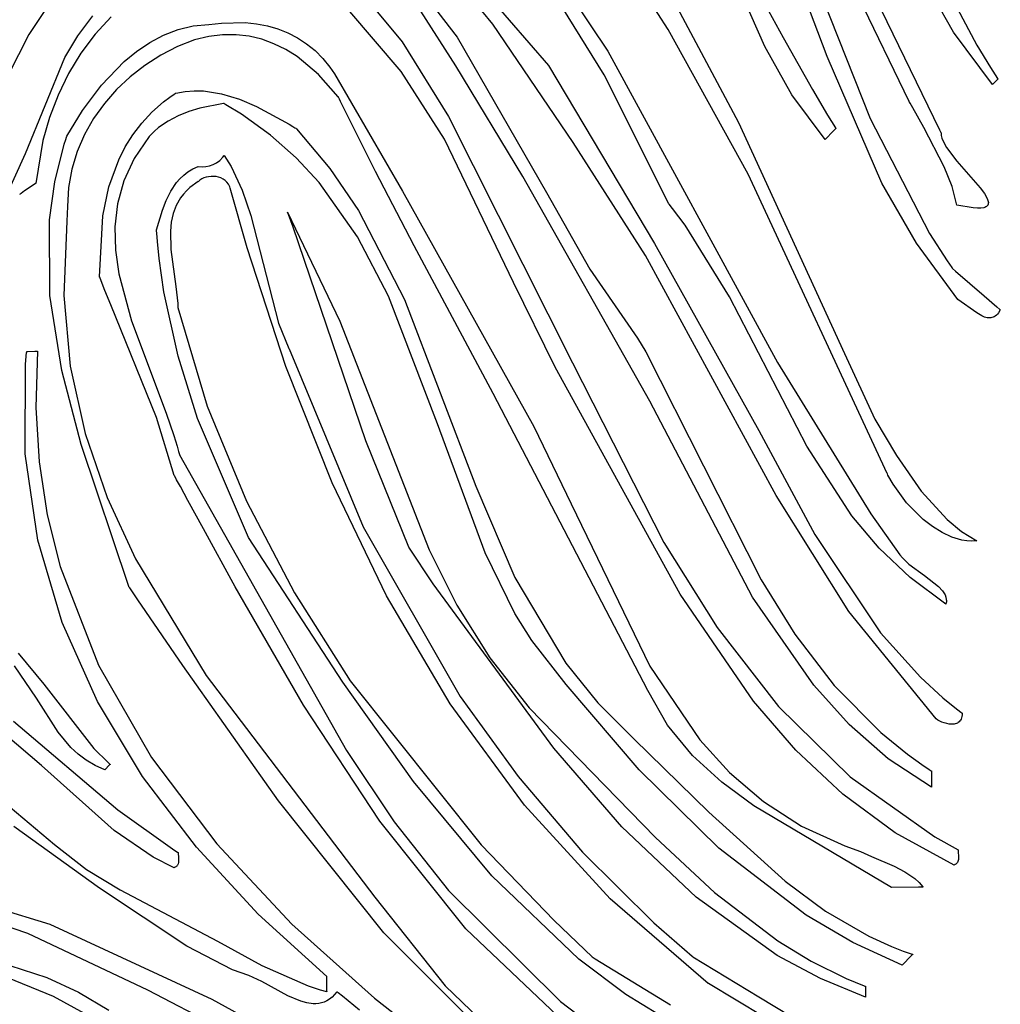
# Model space of a CAD drawing. Extents: x 21.3 to 51.6, y -34 to 34.1.
# Tile 40 of 117: x 29.4 to 31.4, y -16.2 to -14.3. Entities that reach past the tile are written whole.
import ezdxf

# ---------------------------------------------------------------- set-up
doc = ezdxf.new("R2010")
doc.units = 0

msp = doc.modelspace()

# ---------------------------------------------------------------- linework, layer by layer
at = {"layer": 'Layer 1', "color": 7, "linetype": 'CONTINUOUS'}
for p, q in [((30.737842, -13.891172), (30.969331, -14.313129)), ((30.952287, -13.993508), (31.143429, -14.475289)), ((30.739016, -14.296853), (30.557869, -14.016053)), ((30.418657, -14.040929), (30.618021, -14.340495)), ((30.387645, -14.286427), (30.203632, -14.059629)), ((31.057203, -14.350937), (30.960139, -14.091667)), ((31.221881, -14.441423), (31.064993, -14.116858)), ((30.610972, -14.38759), (30.448847, -14.126105)), ((30.932625, -14.330884), (30.842074, -14.12677)), ((31.112095, -14.14743), (31.282308, -14.497616)), ((31.260559, -14.145045), (31.357249, -14.328483)), ((30.210498, -14.175249), (30.316308, -14.312249)), ((30.348049, -14.194238), (30.49903, -14.368724)), ((31.310515, -14.302144), (31.246749, -14.18881)), ((29.509479, -14.229373), (29.458263, -14.306774)), ((30.203789, -14.381283), (30.097363, -14.256369)), ((30.150249, -14.254198), (30.205736, -14.321679)), ((30.756878, -14.252975), (30.880039, -14.482951)), ((29.556091, -14.309627), (29.586405, -14.26956)), ((29.623034, -14.271439), (29.591059, -14.306043)), ((30.313678, -14.370016), (30.243337, -14.260422)), ((29.728214, -14.307957), (29.757192, -14.296645)), ((29.757192, -14.296645), (29.787363, -14.289392)), ((29.787363, -14.289392), (29.818645, -14.286693)), ((29.818645, -14.286693), (29.844437, -14.284151)), ((29.844437, -14.284151), (29.891608, -14.283111)), ((29.891608, -14.283111), (29.914249, -14.285457)), ((29.914249, -14.285457), (29.936147, -14.289707)), ((29.936147, -14.289707), (29.957214, -14.295853)), ((29.957214, -14.295853), (29.977365, -14.30389)), ((30.548475, -14.523512), (30.387645, -14.286427)), ((30.89947, -14.586813), (30.739016, -14.296853)), ((29.458263, -14.306774), (29.375083, -14.469382)), ((29.53045, -14.353328), (29.556091, -14.309627)), ((29.591059, -14.306043), (29.562624, -14.344107)), ((29.700508, -14.322834), (29.728214, -14.307957)), ((29.789962, -14.317861), (29.75614, -14.331198)), ((29.818609, -14.310986), (29.789962, -14.317861)), ((29.846417, -14.307539), (29.818609, -14.310986)), ((29.873385, -14.307384), (29.846417, -14.307539)), ((29.899513, -14.310384), (29.873385, -14.307384)), ((29.924797, -14.316404), (29.899513, -14.310384)), ((29.949238, -14.325307), (29.924797, -14.316404)), ((29.977365, -14.30389), (29.996515, -14.313811)), ((29.996515, -14.313811), (30.014577, -14.32561)), ((30.316308, -14.312249), (30.49496, -14.623523)), ((30.969331, -14.313129), (31.027874, -14.417406)), ((31.388671, -14.407212), (31.310515, -14.302144)), ((29.674156, -14.340781), (29.700508, -14.322834)), ((29.75614, -14.331198), (29.722533, -14.348475)), ((29.972834, -14.336957), (29.949238, -14.325307)), ((29.995582, -14.351219), (29.972834, -14.336957)), ((30.014577, -14.32561), (30.031464, -14.339281)), ((30.205736, -14.321679), (30.299098, -14.471519)), ((30.986552, -14.427674), (30.932625, -14.330884)), ((31.357249, -14.328483), (31.384377, -14.372957)), ((29.451368, -14.545338), (29.53045, -14.353328)), ((29.562624, -14.344107), (29.537826, -14.385039)), ((29.649238, -14.361303), (29.674156, -14.340781)), ((29.722533, -14.348475), (29.69078, -14.368707)), ((30.038534, -14.387034), (29.995582, -14.351219)), ((30.031464, -14.339281), (30.047092, -14.354817)), ((30.047092, -14.354817), (30.061375, -14.372212)), ((30.618021, -14.340495), (30.958121, -14.963616)), ((31.167012, -14.6047), (31.057203, -14.350937)), ((29.604029, -14.408094), (29.649238, -14.361303)), ((29.69078, -14.368707), (29.661167, -14.391697)), ((30.061375, -14.372212), (30.070337, -14.385412)), ((30.447994, -14.591636), (30.313678, -14.370016)), ((30.49903, -14.368724), (30.711478, -14.725464)), ((31.384377, -14.372957), (31.398534, -14.394919)), ((29.537826, -14.385039), (29.51676, -14.428247)), ((29.661167, -14.391697), (29.633978, -14.417249)), ((30.078082, -14.431662), (30.038534, -14.387034)), ((30.070337, -14.385412), (30.206953, -14.620439)), ((30.29058, -14.516558), (30.203789, -14.381283)), ((30.740042, -14.646079), (30.610972, -14.38759)), ((31.399133, -14.396535), (31.397081, -14.398629)), ((31.398534, -14.394919), (31.398983, -14.395602)), ((31.398983, -14.395602), (31.399208, -14.395943)), ((31.399348, -14.396315), (31.399133, -14.396535)), ((31.399208, -14.395943), (31.39932, -14.396114)), ((31.39932, -14.396114), (31.399377, -14.396199)), ((31.399399, -14.396263), (31.399348, -14.396315)), ((31.399377, -14.396199), (31.399411, -14.396251)), ((29.565526, -14.459248), (29.604029, -14.408094)), ((31.397081, -14.398629), (31.388671, -14.407212)), ((29.51676, -14.428247), (29.499521, -14.473139)), ((29.633978, -14.417249), (29.609498, -14.445167)), ((29.727857, -14.442085), (29.740489, -14.432492)), ((29.740489, -14.432492), (29.747082, -14.42785)), ((29.747082, -14.42785), (29.750449, -14.425568)), ((29.750449, -14.425568), (29.75215, -14.424438)), ((29.75215, -14.424438), (29.752363, -14.424297)), ((29.752363, -14.424297), (29.75247, -14.424226)), ((29.75247, -14.424226), (29.752511, -14.42421)), ((29.752511, -14.42421), (29.771106, -14.420862)), ((29.771106, -14.420862), (29.789625, -14.419487)), ((29.789625, -14.419487), (29.808039, -14.419919)), ((29.808039, -14.419919), (29.844427, -14.42553)), ((29.844427, -14.42553), (29.880026, -14.436356)), ((29.880026, -14.436356), (29.914591, -14.451056)), ((30.078149, -14.431786), (30.078082, -14.431662)), ((30.078243, -14.431979), (30.078149, -14.431786)), ((30.078386, -14.432273), (30.078243, -14.431979)), ((30.078672, -14.432861), (30.078386, -14.432273)), ((30.079244, -14.434038), (30.078672, -14.432861)), ((30.080388, -14.43639), (30.079244, -14.434038)), ((30.08268, -14.441095), (30.080388, -14.43639)), ((31.053427, -14.517039), (30.986552, -14.427674)), ((31.027874, -14.417406), (31.058322, -14.468419)), ((29.609498, -14.445167), (29.588009, -14.475255)), ((29.704742, -14.462461), (29.727857, -14.442085)), ((29.80102, -14.454519), (29.778646, -14.46116)), ((29.848181, -14.444927), (29.80102, -14.454519)), ((29.848267, -14.444966), (29.848181, -14.444927)), ((29.848776, -14.445253), (29.848267, -14.444966)), ((29.852832, -14.447559), (29.848776, -14.445253)), ((29.88428, -14.46667), (29.852832, -14.447559)), ((29.914591, -14.451056), (29.979645, -14.486716)), ((30.087273, -14.4505), (30.08268, -14.441095)), ((30.096495, -14.469293), (30.087273, -14.4505)), ((31.221926, -14.441512), (31.221881, -14.441423)), ((31.221946, -14.441548), (31.221926, -14.441512)), ((31.222029, -14.441695), (31.221946, -14.441548)), ((31.22236, -14.442284), (31.222029, -14.441695)), ((31.223687, -14.444641), (31.22236, -14.442284)), ((31.229059, -14.454137), (31.223687, -14.444641)), ((31.251074, -14.492979), (31.229059, -14.454137)), ((29.499521, -14.473139), (29.486206, -14.519121)), ((29.534374, -14.510807), (29.565526, -14.459248)), ((29.588009, -14.475255), (29.569798, -14.507316)), ((29.684373, -14.484332), (29.704742, -14.462461)), ((29.757286, -14.469592), (29.737099, -14.480236)), ((29.778646, -14.46116), (29.757286, -14.469592)), ((29.942092, -14.508261), (29.88428, -14.46667)), ((30.115079, -14.506817), (30.096495, -14.469293)), ((30.299098, -14.471519), (30.547233, -14.964417)), ((31.058322, -14.468419), (31.073927, -14.493569)), ((31.143429, -14.475289), (31.262318, -14.705237)), ((29.666604, -14.507591), (29.684373, -14.484332)), ((29.718242, -14.493512), (29.709361, -14.501268)), ((29.737099, -14.480236), (29.718242, -14.493512)), ((29.979645, -14.486716), (29.987321, -14.491353)), ((29.987321, -14.491353), (29.991116, -14.493661)), ((29.991116, -14.493661), (29.993002, -14.494811)), ((29.993002, -14.494811), (29.993943, -14.495385)), ((29.993943, -14.495385), (29.99406, -14.495457)), ((29.99406, -14.495457), (29.994119, -14.495493)), ((29.994119, -14.495493), (29.994244, -14.495624)), ((29.994244, -14.495624), (30.061395, -14.575282)), ((30.880039, -14.482951), (31.091896, -14.945872)), ((31.074344, -14.495681), (31.07024, -14.499871)), ((31.073927, -14.493569), (31.074419, -14.494351)), ((31.074774, -14.495241), (31.074344, -14.495681)), ((31.074419, -14.494351), (31.074665, -14.494742)), ((31.074665, -14.494742), (31.074788, -14.494937)), ((31.074876, -14.495137), (31.074774, -14.495241)), ((31.074788, -14.494937), (31.074849, -14.495035)), ((31.074849, -14.495035), (31.07488, -14.495084)), ((31.292032, -14.572322), (31.251074, -14.492979)), ((29.532177, -14.517247), (29.533732, -14.512529)), ((29.533732, -14.512529), (29.534374, -14.510807)), ((29.569798, -14.507316), (29.555147, -14.541154)), ((29.651292, -14.532129), (29.666604, -14.507591)), ((29.699497, -14.511565), (29.669134, -14.55548)), ((29.709361, -14.501268), (29.699497, -14.511565)), ((29.993635, -14.55401), (29.942092, -14.508261)), ((30.152768, -14.58163), (30.115079, -14.506817)), ((31.07024, -14.499871), (31.053427, -14.517039)), ((31.282308, -14.497616), (31.285085, -14.502966)), ((31.285085, -14.502966), (31.285432, -14.503634)), ((31.285432, -14.503634), (31.285505, -14.503778)), ((31.285505, -14.503778), (31.285567, -14.506329)), ((31.285567, -14.506329), (31.285891, -14.508977)), ((31.285891, -14.508977), (31.287279, -14.514541)), ((31.287279, -14.514541), (31.289576, -14.520431)), ((29.486206, -14.519121), (29.472238, -14.60509)), ((29.51029, -14.602349), (29.529178, -14.526686)), ((29.529178, -14.526686), (29.532177, -14.517247)), ((29.63829, -14.557835), (29.651292, -14.532129)), ((30.429146, -14.803865), (30.29058, -14.516558)), ((30.693549, -14.749352), (30.548475, -14.523512)), ((31.289576, -14.520431), (31.296515, -14.533024)), ((31.296515, -14.533024), (31.317122, -14.56033)), ((29.409655, -14.63828), (29.451368, -14.545338)), ((29.555147, -14.541154), (29.544342, -14.576573)), ((29.840782, -14.559191), (29.846567, -14.552897)), ((29.846567, -14.552897), (29.849217, -14.549178)), ((29.849217, -14.549178), (29.849257, -14.549116)), ((29.849278, -14.549087), (29.863217, -14.571221)), ((30.039523, -14.603517), (29.993635, -14.55401)), ((29.618638, -14.612322), (29.63829, -14.557835)), ((29.669134, -14.55548), (29.648212, -14.600376)), ((29.786536, -14.576341), (29.797164, -14.571428)), ((29.797164, -14.571428), (29.797339, -14.571358)), ((29.797339, -14.571358), (29.797382, -14.571341)), ((29.797421, -14.571326), (29.805212, -14.571746)), ((29.805212, -14.571746), (29.812901, -14.571351)), ((29.812901, -14.571351), (29.820396, -14.57002)), ((29.820396, -14.57002), (29.827603, -14.567631)), ((29.827603, -14.567631), (29.83443, -14.564062)), ((29.83443, -14.564062), (29.840782, -14.559191)), ((29.863217, -14.571221), (29.885756, -14.618783)), ((31.307525, -14.611315), (31.292032, -14.572322)), ((31.317122, -14.56033), (31.364013, -14.614339)), ((29.544342, -14.576573), (29.537666, -14.613376)), ((29.760809, -14.595775), (29.768441, -14.58859)), ((29.768441, -14.58859), (29.776989, -14.582087)), ((29.776989, -14.582087), (29.786536, -14.576341)), ((29.809042, -14.594364), (29.804849, -14.596364)), ((29.813562, -14.592823), (29.809042, -14.594364)), ((29.818325, -14.59176), (29.813562, -14.592823)), ((29.823246, -14.591196), (29.818325, -14.59176)), ((29.828241, -14.59115), (29.823246, -14.591196)), ((29.833226, -14.591642), (29.828241, -14.59115)), ((29.838117, -14.592693), (29.833226, -14.591642)), ((29.842829, -14.594323), (29.838117, -14.592693)), ((29.847278, -14.596552), (29.842829, -14.594323)), ((30.061395, -14.575282), (30.118703, -14.659345)), ((30.229866, -14.730482), (30.152768, -14.58163)), ((30.701944, -15.041116), (30.447994, -14.591636)), ((31.177545, -15.186281), (30.89947, -14.586813)), ((29.466636, -14.608909), (29.449757, -14.620416)), ((29.471642, -14.605496), (29.466636, -14.608909)), ((29.472125, -14.605167), (29.471642, -14.605496)), ((29.472225, -14.605098), (29.472125, -14.605167)), ((29.499833, -14.67817), (29.51029, -14.602349)), ((29.537666, -14.613376), (29.535404, -14.651369)), ((29.606489, -14.670181), (29.618638, -14.612322)), ((29.648212, -14.600376), (29.635708, -14.646083)), ((29.742603, -14.620658), (29.754013, -14.603565)), ((29.754013, -14.603565), (29.760809, -14.595775)), ((29.781037, -14.61355), (29.774001, -14.620048)), ((29.797727, -14.601708), (29.781037, -14.61355)), ((29.801066, -14.598801), (29.79778, -14.601657)), ((29.804849, -14.596364), (29.801066, -14.598801)), ((29.851379, -14.599399), (29.847278, -14.596552)), ((29.855049, -14.602886), (29.851379, -14.599399)), ((29.858203, -14.607031), (29.855049, -14.602886)), ((29.860757, -14.611856), (29.858203, -14.607031)), ((29.861507, -14.614591), (29.860757, -14.611856)), ((30.116786, -14.712203), (30.039523, -14.603517)), ((31.236005, -14.724731), (31.167012, -14.6047)), ((31.317395, -14.64885), (31.307525, -14.611315)), ((31.364013, -14.614339), (31.372292, -14.62552)), ((29.439957, -14.627097), (29.439923, -14.62712)), ((29.440096, -14.627002), (29.439957, -14.627097)), ((29.440653, -14.626622), (29.440096, -14.627002)), ((29.442742, -14.625198), (29.440653, -14.626622)), ((29.449757, -14.620416), (29.442742, -14.625198)), ((29.733558, -14.639261), (29.742603, -14.620658)), ((29.76234, -14.63408), (29.753615, -14.649343)), ((29.767783, -14.626899), (29.76234, -14.63408)), ((29.774001, -14.620048), (29.767783, -14.626899)), ((29.895505, -14.734214), (29.861507, -14.614591)), ((29.885756, -14.618783), (29.902879, -14.669772)), ((30.206953, -14.620439), (30.469571, -15.09197)), ((30.49496, -14.623523), (30.582129, -14.776919)), ((31.372292, -14.62552), (31.377933, -14.635335)), ((29.535404, -14.651369), (29.534329, -14.680738)), ((29.635708, -14.646083), (29.6306, -14.692428)), ((29.726228, -14.658766), (29.733558, -14.639261)), ((29.753615, -14.649343), (29.747495, -14.66565)), ((30.740101, -14.64619), (30.740042, -14.646079)), ((30.74017, -14.646274), (30.740101, -14.64619)), ((30.740275, -14.646403), (30.74017, -14.646274)), ((30.740695, -14.646919), (30.740275, -14.646403)), ((30.74736, -14.655211), (30.740695, -14.646919)), ((31.349711, -14.654398), (31.317395, -14.64885)), ((31.373156, -14.653245), (31.370895, -14.653919)), ((31.375085, -14.652413), (31.373156, -14.653245)), ((31.37669, -14.651428), (31.375085, -14.652413)), ((31.377375, -14.650879), (31.37669, -14.651428)), ((31.377984, -14.650295), (31.377375, -14.650879)), ((31.377933, -14.635335), (31.379547, -14.639637)), ((31.378517, -14.649674), (31.377984, -14.650295)), ((31.378977, -14.649018), (31.378517, -14.649674)), ((31.379364, -14.648327), (31.378977, -14.649018)), ((31.37968, -14.647602), (31.379364, -14.648327)), ((31.379547, -14.639637), (31.380014, -14.64162)), ((31.379926, -14.646844), (31.37968, -14.647602)), ((31.380215, -14.645228), (31.379926, -14.646844)), ((31.380014, -14.64162), (31.38024, -14.643486)), ((31.38024, -14.643486), (31.380215, -14.645228)), ((29.60006, -14.792536), (29.606489, -14.670181)), ((29.714104, -14.698054), (29.726228, -14.658766)), ((29.747495, -14.66565), (29.743647, -14.682818)), ((29.902879, -14.669772), (29.958145, -14.884856)), ((29.976373, -14.662903), (29.976336, -14.662806)), ((29.97634, -14.662807), (30.081324, -14.881434)), ((29.976449, -14.663097), (29.976373, -14.662903)), ((29.977053, -14.66465), (29.976449, -14.663097)), ((29.978258, -14.667759), (29.977053, -14.66465)), ((29.987797, -14.692826), (29.978258, -14.667759)), ((30.118703, -14.659345), (30.210762, -14.837484)), ((30.772962, -14.689013), (30.74736, -14.655211)), ((31.358295, -14.654949), (31.349711, -14.654398)), ((31.365327, -14.654777), (31.358295, -14.654949)), ((31.370895, -14.653919), (31.365327, -14.654777)), ((29.500566, -14.8297), (29.499833, -14.67817)), ((29.534329, -14.680738), (29.528244, -14.830049)), ((29.6306, -14.692428), (29.631862, -14.73924)), ((29.743647, -14.682818), (29.74174, -14.700661)), ((30.133302, -15.121028), (29.987797, -14.692826)), ((30.861931, -14.83219), (30.772962, -14.689013)), ((29.714102, -14.698097), (29.714104, -14.698054)), ((29.714111, -14.698231), (29.714102, -14.698097)), ((29.714259, -14.700378), (29.714111, -14.698231)), ((29.714567, -14.704666), (29.714259, -14.700378)), ((29.715943, -14.721756), (29.714567, -14.704666)), ((29.74174, -14.700661), (29.742418, -14.737636)), ((30.178791, -14.831115), (30.116786, -14.712203)), ((31.262318, -14.705237), (31.297729, -14.760114)), ((29.719373, -14.755636), (29.715943, -14.721756)), ((30.388114, -15.026364), (30.229866, -14.730482)), ((30.711478, -14.725464), (30.920574, -15.100368)), ((31.319356, -14.837641), (31.236005, -14.724731)), ((29.631862, -14.73924), (29.638473, -14.786348)), ((29.742418, -14.737636), (29.752444, -14.811566)), ((29.973201, -14.97194), (29.895505, -14.734214)), ((30.954964, -15.230409), (30.693549, -14.749352)), ((29.728837, -14.822253), (29.719373, -14.755636)), ((31.297729, -14.760114), (31.30702, -14.773633)), ((29.638473, -14.786348), (29.663647, -14.880762)), ((30.582129, -14.776919), (30.677414, -14.914902)), ((31.30702, -14.773633), (31.307607, -14.774475)), ((31.307607, -14.774475), (31.307754, -14.774686)), ((31.307754, -14.774686), (31.307827, -14.774791)), ((31.307827, -14.774791), (31.307852, -14.774826)), ((31.307866, -14.774838), (31.307978, -14.774936)), ((31.307978, -14.774936), (31.30853, -14.775415)), ((31.30853, -14.775415), (31.31461, -14.780692)), ((31.31461, -14.780692), (31.372009, -14.830514)), ((29.60007, -14.792595), (29.60006, -14.792536)), ((29.600113, -14.792707), (29.60007, -14.792595)), ((29.600199, -14.792932), (29.600113, -14.792707)), ((29.60089, -14.794733), (29.600199, -14.792932)), ((29.602276, -14.798331), (29.60089, -14.794733)), ((29.605065, -14.805515), (29.602276, -14.798331)), ((29.610709, -14.819836), (29.605065, -14.805515)), ((29.752444, -14.811566), (29.756479, -14.845567)), ((30.512791, -14.973049), (30.429146, -14.803865)), ((29.524091, -14.980091), (29.500566, -14.8297)), ((29.528244, -14.830049), (29.541112, -14.971454)), ((29.622216, -14.848316), (29.610709, -14.819836)), ((29.75722, -14.951358), (29.728837, -14.822253)), ((30.276653, -15.086809), (30.178791, -14.831115)), ((31.372009, -14.830514), (31.397421, -14.852571)), ((29.713907, -15.073916), (29.622216, -14.848316)), ((29.756479, -14.845567), (29.756936, -14.853508)), ((30.210762, -14.837484), (30.353428, -15.211419)), ((31.016344, -15.131239), (30.861931, -14.83219)), ((31.356897, -14.864755), (31.319356, -14.837641)), ((29.756936, -14.853508), (29.756945, -14.853752)), ((29.756945, -14.853752), (29.75695, -14.853874)), ((29.75695, -14.853874), (29.756991, -14.854049)), ((29.756991, -14.854049), (29.815613, -15.05134)), ((31.367403, -14.870777), (31.356897, -14.864755)), ((31.372587, -14.872902), (31.367403, -14.870777)), ((31.396368, -14.869198), (31.394226, -14.870925)), ((31.398442, -14.867106), (31.396368, -14.869198)), ((31.397421, -14.852571), (31.403521, -14.857866)), ((31.400443, -14.864633), (31.398442, -14.867106)), ((31.404205, -14.858474), (31.400443, -14.864633)), ((31.403521, -14.857866), (31.404079, -14.85835)), ((31.404079, -14.85835), (31.404194, -14.85845)), ((29.663647, -14.880762), (29.733151, -15.065584)), ((29.958145, -14.884856), (29.978885, -14.935619)), ((30.081324, -14.881434), (30.259904, -15.339363)), ((31.377677, -14.874254), (31.372587, -14.872902)), ((31.380175, -14.874597), (31.377677, -14.874254)), ((31.382636, -14.874696), (31.380175, -14.874597)), ((31.385056, -14.874534), (31.382636, -14.874696)), ((31.387429, -14.874093), (31.385056, -14.874534)), ((31.389751, -14.873355), (31.387429, -14.874093)), ((31.392019, -14.872305), (31.389751, -14.873355)), ((31.394226, -14.870925), (31.392019, -14.872305)), ((30.677414, -14.914902), (30.694241, -14.942878)), ((29.451805, -14.966995), (29.453803, -14.944034)), ((29.453803, -14.944034), (29.453942, -14.942596)), ((29.453942, -14.942596), (29.454012, -14.941876)), ((29.454012, -14.941876), (29.45403, -14.941696)), ((29.454079, -14.941664), (29.45424, -14.941663)), ((29.45424, -14.941663), (29.455898, -14.941645)), ((29.455898, -14.941645), (29.470261, -14.941497)), ((29.470261, -14.941497), (29.475317, -14.941445)), ((29.475725, -14.941549), (29.471953, -15.053762)), ((29.475317, -14.941445), (29.475706, -14.941441)), ((29.475734, -14.94144), (29.475725, -14.941549)), ((29.978885, -14.935619), (29.979401, -14.936865)), ((29.979401, -14.936865), (30.127804, -15.293354)), ((30.694241, -14.942878), (30.925365, -15.399124)), ((31.091896, -14.945872), (31.153141, -15.077312)), ((29.451116, -15.146807), (29.451805, -14.966995)), ((29.796401, -15.075792), (29.75722, -14.951358)), ((30.547233, -14.964417), (30.730147, -15.3243)), ((30.958121, -14.963616), (31.145101, -15.267334)), ((29.563123, -15.128159), (29.524091, -14.980091)), ((29.541112, -14.971454), (29.570761, -15.105841)), ((30.065546, -15.205288), (29.973201, -14.97194)), ((30.762852, -15.427721), (30.512791, -14.973049)), ((30.698127, -15.621043), (30.388114, -15.026364)), ((30.907956, -15.43367), (30.701944, -15.041116)), ((29.471953, -15.053762), (29.478641, -15.162998)), ((29.733151, -15.065584), (29.748548, -15.109954)), ((29.815613, -15.05134), (29.894026, -15.241856)), ((29.74959, -15.190317), (29.713907, -15.073916)), ((29.898466, -15.314669), (29.796401, -15.075792)), ((30.372369, -15.344974), (30.276653, -15.086809)), ((31.153141, -15.077312), (31.1962, -15.14996)), ((29.570761, -15.105841), (29.615016, -15.234099)), ((30.469571, -15.09197), (30.544624, -15.2469)), ((30.920574, -15.100368), (31.032359, -15.308444)), ((29.748548, -15.109954), (29.755247, -15.131745)), ((30.219448, -15.33359), (30.133302, -15.121028)), ((29.476187, -15.31956), (29.451116, -15.146807)), ((29.658567, -15.412589), (29.563123, -15.128159)), ((29.755247, -15.131745), (29.758291, -15.142533)), ((29.758291, -15.142533), (29.759729, -15.147899)), ((31.107012, -15.271377), (31.016344, -15.131239)), ((29.478641, -15.162998), (29.495175, -15.269243)), ((29.759729, -15.147899), (29.759905, -15.148569)), ((29.759905, -15.148569), (29.759992, -15.148903)), ((29.759992, -15.148903), (29.760014, -15.148987)), ((29.760014, -15.148987), (29.76009, -15.14912)), ((29.76009, -15.14912), (30.094655, -15.740811)), ((31.1962, -15.14996), (31.245642, -15.221458)), ((31.177582, -15.186366), (31.177545, -15.186281)), ((29.749664, -15.190467), (29.74959, -15.190317)), ((29.7499, -15.190898), (29.749664, -15.190467)), ((29.750372, -15.191761), (29.7499, -15.190898)), ((29.754154, -15.198678), (29.750372, -15.191761)), ((29.76174, -15.212569), (29.754154, -15.198678)), ((30.174599, -15.431443), (30.065546, -15.205288)), ((31.177667, -15.186544), (31.177599, -15.186401)), ((31.177942, -15.187113), (31.177667, -15.186544)), ((31.179067, -15.189399), (31.177942, -15.187113)), ((31.189409, -15.207933), (31.179067, -15.189399)), ((29.777008, -15.24057), (29.76174, -15.212569)), ((30.353428, -15.211419), (30.431908, -15.394417)), ((31.216391, -15.244824), (31.189409, -15.207933)), ((31.245642, -15.221458), (31.297597, -15.278663)), ((29.615016, -15.234099), (29.671702, -15.357117)), ((29.807957, -15.297367), (29.777008, -15.24057)), ((29.894026, -15.241856), (29.990169, -15.425281)), ((31.100918, -15.462473), (30.954964, -15.230409)), ((31.249875, -15.278278), (31.216391, -15.244824)), ((30.544624, -15.2469), (30.701977, -15.572164)), ((29.495175, -15.269243), (29.520938, -15.372488)), ((31.161229, -15.335658), (31.107012, -15.271377)), ((31.145101, -15.267334), (31.202926, -15.349027)), ((31.268345, -15.292517), (31.249875, -15.278278)), ((31.297597, -15.278663), (31.326282, -15.30218)), ((29.871727, -15.413457), (29.807957, -15.297367)), ((30.127804, -15.293354), (30.322247, -15.63318)), ((31.287589, -15.304457), (31.268345, -15.292517)), ((31.307322, -15.313619), (31.287589, -15.304457)), ((31.326282, -15.30218), (31.356934, -15.321216)), ((29.525012, -15.48501), (29.476187, -15.31956)), ((30.086995, -15.604373), (29.898466, -15.314669)), ((30.730147, -15.3243), (30.836756, -15.494673)), ((31.032359, -15.308444), (31.163953, -15.505354)), ((31.327261, -15.319521), (31.307322, -15.313619)), ((31.337219, -15.321101), (31.327261, -15.319521)), ((31.347122, -15.321686), (31.337219, -15.321101)), ((31.356934, -15.321216), (31.347122, -15.321686)), ((30.268317, -15.40738), (30.219448, -15.33359)), ((30.259904, -15.339363), (30.315458, -15.449733)), ((31.22347, -15.39477), (31.161229, -15.335658)), ((29.671702, -15.357117), (29.813675, -15.590986)), ((30.431691, -15.466976), (30.372369, -15.344974)), ((31.202926, -15.349027), (31.208238, -15.355546)), ((31.208238, -15.355546), (31.221272, -15.367901)), ((29.520938, -15.372488), (29.597685, -15.569927)), ((31.221272, -15.367901), (31.252229, -15.390776)), ((30.431908, -15.394417), (30.533736, -15.566238)), ((30.925365, -15.399124), (30.992642, -15.508233)), ((31.295312, -15.447728), (31.22347, -15.39477)), ((31.252229, -15.390776), (31.280668, -15.41291)), ((29.658678, -15.412784), (29.658567, -15.412589)), ((29.658849, -15.413033), (29.658678, -15.412784)), ((29.660221, -15.415029), (29.658849, -15.413033)), ((29.665713, -15.423026), (29.660221, -15.415029)), ((29.676733, -15.439098), (29.665713, -15.423026)), ((30.008548, -15.650182), (29.871727, -15.413457)), ((30.509923, -15.73647), (30.268317, -15.40738)), ((31.280668, -15.41291), (31.28822, -15.421118)), ((31.28822, -15.421118), (31.291183, -15.425315)), ((29.766723, -15.570738), (29.676733, -15.439098)), ((29.990169, -15.425281), (30.10198, -15.601298)), ((30.30242, -15.647588), (30.174599, -15.431443)), ((30.91007, -15.642638), (30.762852, -15.427721)), ((31.030461, -15.610586), (30.907956, -15.43367)), ((31.291183, -15.425315), (31.293519, -15.429592)), ((31.293519, -15.429592), (31.295164, -15.43396)), ((31.295164, -15.43396), (31.296054, -15.43843)), ((31.296054, -15.43843), (31.296195, -15.440708)), ((31.296195, -15.440708), (31.296124, -15.443015)), ((30.315458, -15.449733), (30.381358, -15.555572)), ((31.276005, -15.677976), (31.100918, -15.462473)), ((31.295833, -15.445355), (31.295312, -15.447728)), ((31.296124, -15.443015), (31.295833, -15.445355)), ((30.465677, -15.521054), (30.431691, -15.466976)), ((29.595582, -15.642912), (29.525012, -15.48501)), ((30.836756, -15.494673), (30.959655, -15.652706)), ((30.534484, -15.608636), (30.465677, -15.521054)), ((30.992642, -15.508233), (31.071161, -15.611033)), ((31.163953, -15.505354), (31.24422, -15.594273)), ((29.436575, -15.546453), (29.488339, -15.608187)), ((30.381358, -15.555572), (30.460595, -15.655437)), ((29.473468, -15.636548), (29.429667, -15.571874)), ((29.597685, -15.569927), (29.703952, -15.75522)), ((29.958312, -15.842014), (29.766723, -15.570738)), ((30.533736, -15.566238), (30.59776, -15.645958)), ((30.701977, -15.572164), (30.802396, -15.719642)), ((29.813675, -15.590986), (30.151139, -16.034947)), ((31.24422, -15.594273), (31.289203, -15.635412)), ((29.488339, -15.608187), (29.588659, -15.737184)), ((30.228772, -15.803162), (30.086995, -15.604373)), ((30.10198, -15.601298), (30.364361, -15.929845)), ((30.68074, -15.779681), (30.534484, -15.608636)), ((31.10143, -15.689002), (31.030461, -15.610586)), ((31.071161, -15.611033), (31.164645, -15.705357)), ((29.516814, -15.704317), (29.473468, -15.636548)), ((30.322247, -15.63318), (30.438155, -15.793219)), ((30.737537, -15.690577), (30.698127, -15.621043)), ((31.289203, -15.635412), (31.313061, -15.655035)), ((29.685889, -15.79302), (29.595582, -15.642912)), ((30.161153, -15.882606), (30.008548, -15.650182)), ((30.451069, -15.850905), (30.30242, -15.647588)), ((30.460595, -15.655437), (30.713672, -15.915239)), ((30.59776, -15.645958), (30.670679, -15.718643)), ((30.994714, -15.740249), (30.91007, -15.642638)), ((30.959655, -15.652706), (31.103483, -15.793932)), ((31.313061, -15.655035), (31.325351, -15.664595)), ((31.279119, -15.680204), (31.276005, -15.677976)), ((31.325872, -15.67806), (31.324722, -15.680188)), ((31.325351, -15.664595), (31.326905, -15.665778)), ((31.32679, -15.675647), (31.325872, -15.67806)), ((31.327458, -15.672939), (31.32679, -15.675647)), ((31.326905, -15.665778), (31.327683, -15.666369)), ((31.327857, -15.669922), (31.327458, -15.672939)), ((31.327683, -15.666369), (31.327878, -15.666516)), ((31.32797, -15.666587), (31.327857, -15.669922)), ((31.327878, -15.666516), (31.32797, -15.666587)), ((29.427216, -15.682199), (29.63649, -15.860007)), ((30.787611, -15.751175), (30.737537, -15.690577)), ((31.179844, -15.757781), (31.10143, -15.689002)), ((31.282862, -15.682337), (31.279119, -15.680204)), ((31.287212, -15.684333), (31.282862, -15.682337)), ((31.291937, -15.686042), (31.287212, -15.684333)), ((31.296893, -15.68737), (31.291937, -15.686042)), ((31.301935, -15.688222), (31.296893, -15.68737)), ((31.306917, -15.688504), (31.301935, -15.688222)), ((31.311696, -15.688122), (31.306917, -15.688504)), ((31.313963, -15.687652), (31.311696, -15.688122)), ((31.316126, -15.686981), (31.313963, -15.687652)), ((31.318164, -15.686096), (31.316126, -15.686981)), ((31.320061, -15.684986), (31.318164, -15.686096)), ((31.321799, -15.683639), (31.320061, -15.684986)), ((31.323359, -15.682044), (31.321799, -15.683639)), ((31.324722, -15.680188), (31.323359, -15.682044)), ((29.483457, -15.771281), (29.410884, -15.709253)), ((29.542508, -15.734813), (29.516814, -15.704317)), ((30.670679, -15.718643), (30.820584, -15.864347)), ((31.164645, -15.705357), (31.218162, -15.748665)), ((29.557093, -15.748417), (29.542508, -15.734813)), ((29.588659, -15.737184), (29.616961, -15.765331)), ((30.646406, -15.893749), (30.509923, -15.73647)), ((30.802396, -15.719642), (30.862078, -15.785016)), ((29.573116, -15.760622), (29.557093, -15.748417)), ((29.703952, -15.75522), (29.834811, -15.928274)), ((30.094655, -15.740811), (30.190125, -15.884068)), ((30.846104, -15.804412), (30.787611, -15.751175)), ((31.088805, -15.828729), (30.994714, -15.740249)), ((31.26643, -15.814718), (31.179844, -15.757781)), ((31.218162, -15.748665), (31.246818, -15.769237)), ((29.629285, -15.901104), (29.483457, -15.771281)), ((29.590788, -15.7712), (29.573116, -15.760622)), ((29.610316, -15.779925), (29.590788, -15.7712)), ((29.620134, -15.769906), (29.610316, -15.779925)), ((29.616961, -15.765331), (29.62067, -15.768626)), ((29.620954, -15.769069), (29.620134, -15.769906)), ((29.62067, -15.768626), (29.620903, -15.76883)), ((29.620903, -15.76883), (29.62102, -15.768932)), ((29.621034, -15.768987), (29.620954, -15.769069)), ((31.246818, -15.769237), (31.261646, -15.779238)), ((29.793927, -15.93509), (29.685889, -15.79302)), ((30.438155, -15.793219), (30.567279, -15.944744)), ((30.840248, -15.937035), (30.68074, -15.779681)), ((30.862078, -15.785016), (30.929611, -15.843069)), ((31.103483, -15.793932), (31.272883, -15.913879)), ((31.261646, -15.779238), (31.265406, -15.781707)), ((31.265406, -15.781707), (31.265878, -15.782015)), ((31.265878, -15.782015), (31.266114, -15.782169)), ((31.266114, -15.782169), (31.266234, -15.782247)), ((31.266234, -15.782253), (31.266234, -15.782298)), ((31.266234, -15.782298), (31.266237, -15.782518)), ((31.266237, -15.782518), (31.266262, -15.784932)), ((31.266262, -15.784932), (31.266488, -15.806419)), ((30.385923, -15.992382), (30.228772, -15.803162)), ((30.910768, -15.851863), (30.846104, -15.804412)), ((31.266576, -15.814799), (31.26643, -15.814718)), ((31.266488, -15.806419), (31.266569, -15.814115)), ((31.266569, -15.814115), (31.266576, -15.81474)), ((31.266576, -15.81474), (31.266576, -15.81479)), ((29.383576, -15.823748), (29.509552, -15.929172)), ((31.193911, -15.90615), (31.088805, -15.828729)), ((30.169349, -16.106108), (29.958312, -15.842014)), ((30.622604, -16.038579), (30.451069, -15.850905)), ((31.186186, -16.015295), (30.910768, -15.851863)), ((30.929611, -15.843069), (31.006151, -15.892494)), ((29.63649, -15.860007), (29.745908, -15.937861)), ((30.820584, -15.864347), (30.973214, -16.002802)), ((29.599859, -16.016969), (29.428016, -15.893571)), ((30.333632, -16.098292), (30.161153, -15.882606)), ((30.190125, -15.884068), (30.298806, -16.021841)), ((30.795082, -16.034906), (30.646406, -15.893749)), ((31.006151, -15.892494), (31.092849, -15.931982)), ((29.707532, -15.95491), (29.629285, -15.901104)), ((30.713672, -15.915239), (30.831954, -16.025624)), ((31.3116, -15.970586), (31.193911, -15.90615)), ((31.272883, -15.913879), (31.319772, -15.940017)), ((29.509552, -15.929172), (29.573546, -15.979207)), ((29.917686, -16.068876), (29.793927, -15.93509)), ((29.834811, -15.928274), (29.985331, -16.088995)), ((30.364361, -15.929845), (30.510808, -16.081741)), ((31.092849, -15.931982), (31.124385, -15.943223)), ((29.74908, -15.975976), (29.707532, -15.95491)), ((29.745908, -15.937861), (29.752871, -15.942487)), ((29.752871, -15.942487), (29.756358, -15.944789)), ((29.756358, -15.944789), (29.757231, -15.945364)), ((29.757231, -15.945364), (29.75734, -15.945436)), ((29.75734, -15.945436), (29.757394, -15.945472)), ((29.757442, -15.945504), (29.758198, -15.957027)), ((30.567279, -15.944744), (30.710186, -16.086303)), ((31.015089, -16.070864), (30.840248, -15.937035)), ((31.124385, -15.943223), (31.145961, -15.953726)), ((31.145961, -15.953726), (31.191539, -15.97307)), ((31.319772, -15.940017), (31.319962, -15.940121)), ((31.319962, -15.940121), (31.320711, -15.957457)), ((29.751163, -15.975094), (29.74908, -15.975976)), ((29.752437, -15.97435), (29.751163, -15.975094)), ((29.753558, -15.973513), (29.752437, -15.97435)), ((29.754533, -15.97259), (29.753558, -15.973513)), ((29.755373, -15.971587), (29.754533, -15.97259)), ((29.756085, -15.97051), (29.755373, -15.971587)), ((29.756679, -15.969365), (29.756085, -15.97051)), ((29.757164, -15.968159), (29.756679, -15.969365)), ((29.757843, -15.965586), (29.757164, -15.968159)), ((29.758193, -15.96284), (29.757843, -15.965586)), ((29.758198, -15.957027), (29.758193, -15.96284)), ((31.191539, -15.97307), (31.213273, -15.98411)), ((31.313867, -15.969608), (31.3116, -15.970586)), ((31.314852, -15.969029), (31.313867, -15.969608)), ((31.315744, -15.968394), (31.314852, -15.969029)), ((31.316547, -15.967706), (31.315744, -15.968394)), ((31.317266, -15.966968), (31.316547, -15.967706)), ((31.318465, -15.965353), (31.317266, -15.966968)), ((31.319375, -15.963571), (31.318465, -15.965353)), ((31.320031, -15.961645), (31.319375, -15.963571)), ((31.320465, -15.9596), (31.320031, -15.961645)), ((31.320711, -15.957457), (31.320465, -15.9596)), ((29.573546, -15.979207), (29.641004, -16.020373)), ((30.559971, -16.158995), (30.385923, -15.992382)), ((31.213273, -15.98411), (31.232791, -15.997529)), ((30.973214, -16.002802), (31.054319, -16.062751)), ((31.240297, -16.014733), (31.186186, -16.015295)), ((31.232791, -15.997529), (31.241366, -16.005475)), ((31.248198, -16.014651), (31.240297, -16.014733)), ((31.241366, -16.005475), (31.248961, -16.014427)), ((31.248946, -16.014643), (31.248198, -16.014651)), ((31.2491, -16.014641), (31.248946, -16.014643)), ((31.248961, -16.014427), (31.249071, -16.014576)), ((31.249071, -16.014576), (31.249099, -16.014613)), ((29.774514, -16.133271), (29.599859, -16.016969)), ((29.641004, -16.020373), (29.835848, -16.123186)), ((30.298806, -16.021841), (30.523298, -16.244134)), ((30.831954, -16.025624), (30.958251, -16.122319)), ((29.333702, -16.038476), (29.500538, -16.089086)), ((30.151139, -16.034947), (30.29208, -16.212223)), ((30.819085, -16.207792), (30.622604, -16.038579)), ((30.957251, -16.151485), (30.795082, -16.034906)), ((29.456385, -16.107873), (29.332089, -16.065485)), ((30.05516, -16.194134), (29.917686, -16.068876)), ((31.108908, -16.125882), (31.015089, -16.070864)), ((31.054319, -16.062751), (31.140626, -16.113014)), ((29.500538, -16.089086), (29.824638, -16.239169)), ((29.985331, -16.088995), (30.150583, -16.237289)), ((30.510808, -16.081741), (30.586944, -16.154456)), ((30.710186, -16.086303), (30.786986, -16.152893)), ((29.696422, -16.221044), (29.456385, -16.107873)), ((30.404592, -16.34161), (30.169349, -16.106108)), ((30.530079, -16.284808), (30.333632, -16.098292)), ((31.140626, -16.113014), (31.186202, -16.133694)), ((29.835848, -16.123186), (29.925181, -16.172091)), ((30.958251, -16.122319), (31.02529, -16.163182)), ((31.20734, -16.17133), (31.108908, -16.125882)), ((29.866496, -16.18051), (29.774514, -16.133271)), ((31.043803, -16.197914), (30.957251, -16.151485)), ((31.186202, -16.133694), (31.209678, -16.142777)), ((31.226459, -16.151812), (31.20734, -16.17133)), ((31.209678, -16.142777), (31.221598, -16.146986)), ((31.221598, -16.146986), (31.227605, -16.149006)), ((31.228574, -16.149652), (31.226459, -16.151812)), ((31.227605, -16.149006), (31.228358, -16.149254)), ((31.228358, -16.149254), (31.228735, -16.149378)), ((31.228771, -16.149451), (31.228574, -16.149652)), ((31.228735, -16.149378), (31.228816, -16.149405)), ((31.228811, -16.14941), (31.228771, -16.149451)), ((29.360928, -16.153094), (29.494472, -16.195678)), ((29.925181, -16.172091), (30.018016, -16.212511)), ((30.653808, -16.229748), (30.559971, -16.158995)), ((30.586944, -16.154456), (30.592473, -16.158592)), ((30.592473, -16.158592), (30.743638, -16.250589)), ((30.786986, -16.152893), (30.788538, -16.154126)), ((30.788538, -16.154126), (30.920244, -16.234757)), ((31.02529, -16.163182), (31.095393, -16.197802)), ((29.50738, -16.233915), (29.40116, -16.190642)), ((29.899054, -16.19181), (29.866496, -16.18051)), ((29.924806, -16.203967), (29.899054, -16.19181)), ((29.494472, -16.195678), (29.557976, -16.225538)), ((29.97737, -16.232495), (29.924806, -16.203967)), ((30.055183, -16.194208), (30.055183, -16.194161)), ((30.055189, -16.19479), (30.055183, -16.194208)), ((30.055264, -16.201972), (30.055189, -16.19479)), ((30.055471, -16.222027), (30.055264, -16.201972)), ((30.819255, -16.207919), (30.819085, -16.207792)), ((30.819367, -16.207965), (30.819255, -16.207919)), ((30.819592, -16.208058), (30.819367, -16.207965)), ((30.930569, -16.274805), (30.819592, -16.208058)), ((31.134218, -16.235027), (31.043803, -16.197914)), ((31.095393, -16.197802), (31.131705, -16.212476)), ((29.557976, -16.225538), (29.618765, -16.261372)), ((29.930856, -16.343023), (29.696422, -16.221044)), ((30.018016, -16.212511), (30.042058, -16.22054)), ((30.042058, -16.22054), (30.054231, -16.224174)), ((30.054231, -16.224174), (30.054995, -16.224392)), ((30.054995, -16.224392), (30.055378, -16.224501)), ((30.055378, -16.224501), (30.055473, -16.224528)), ((30.055495, -16.224281), (30.055471, -16.222027)), ((30.055497, -16.224487), (30.055495, -16.224281)), ((30.055497, -16.22453), (30.055497, -16.224487)), ((30.070389, -16.230135), (30.065573, -16.235051)), ((30.07502, -16.224342), (30.070389, -16.230135)), ((30.075074, -16.224366), (30.07504, -16.224339)), ((30.075208, -16.224474), (30.075074, -16.224366)), ((30.075747, -16.224907), (30.075208, -16.224474)), ((30.0779, -16.226638), (30.075747, -16.224907)), ((30.086493, -16.233546), (30.0779, -16.226638)), ((30.29208, -16.212223), (30.409166, -16.324303)), ((30.75244, -16.28996), (30.653808, -16.229748)), ((31.131705, -16.212476), (31.132854, -16.212905)), ((31.132854, -16.212905), (31.133429, -16.213118)), ((31.133429, -16.213118), (31.133716, -16.213225)), ((31.133716, -16.213225), (31.13386, -16.213278)), ((31.13386, -16.213278), (31.133932, -16.213305)), ((31.13399, -16.21335), (31.133991, -16.213453)), ((31.133991, -16.213453), (31.133996, -16.213887)), ((31.133996, -16.213887), (31.134039, -16.218035)), ((31.134039, -16.218035), (31.134218, -16.235027)), ((29.912008, -16.454138), (29.50738, -16.233915)), ((29.824638, -16.239169), (30.145624, -16.413929)), ((30.003015, -16.243419), (29.97737, -16.232495)), ((30.015422, -16.246853), (30.003015, -16.243419)), ((30.027455, -16.248482), (30.015422, -16.246853)), ((30.033309, -16.248513), (30.027455, -16.248482)), ((30.039042, -16.247965), (30.033309, -16.248513)), ((30.044644, -16.246796), (30.039042, -16.247965)), ((30.050108, -16.244962), (30.044644, -16.246796)), ((30.055423, -16.242422), (30.050108, -16.244962)), ((30.060582, -16.239132), (30.055423, -16.242422)), ((30.065573, -16.235051), (30.060582, -16.239132)), ((30.12061, -16.260955), (30.086493, -16.233546)), ((30.150583, -16.237289), (30.325637, -16.373062)), ((30.523298, -16.244134), (30.629713, -16.324013)), ((30.920244, -16.234757), (30.984687, -16.273084))]:
    msp.add_line(p, q, dxfattribs=at)

doc.saveas('drawing.dxf')
